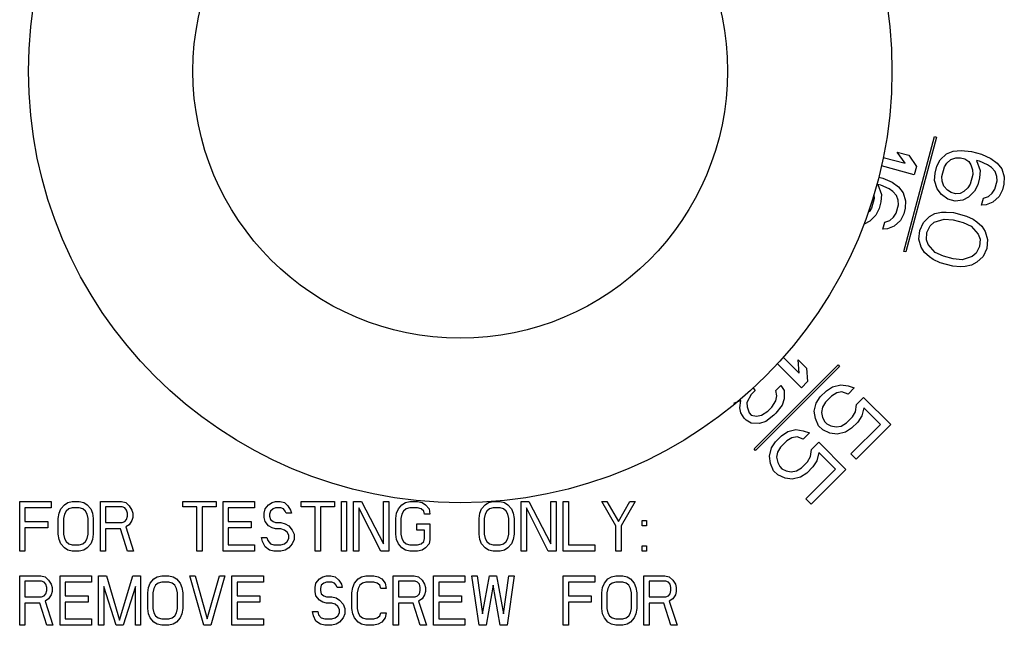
# Model space of a CAD drawing. Extents: x 4 to 119, y 2 to 81.
# Tile 18 of 28: x 66.112 to 67.107, y 45.784 to 46.396. Entities that reach past the tile are written whole.
import ezdxf

# ---------------------------------------------------------------- set-up
doc = ezdxf.new("R2010")
doc.units = 0
doc.layers.add('BODY', color=3, linetype='CONTINUOUS')

msp = doc.modelspace()

# ---------------------------------------------------------------- linework, layer by layer
at = {"layer": 'BODY', "linetype": 'CONTINUOUS'}
for p, q in [((67.00537, 46.16205), (67.03643, 46.27796)), ((67.03836, 46.27744), (67.00731, 46.16153)), ((67.03643, 46.27796), (67.03836, 46.27744)), ((66.99872, 46.26218), (67.01023, 46.2591)), ((67.00653, 46.25103), (66.99872, 46.26218)), ((67.01023, 46.2591), (67.01804, 46.24795)), ((67.04208, 46.25466), (67.04829, 46.26055)), ((67.04829, 46.26055), (67.05517, 46.26323)), ((67.05517, 46.26323), (67.06312, 46.26412)), ((67.06312, 46.26412), (67.07357, 46.26284)), ((67.07357, 46.26284), (67.08364, 46.26014)), ((67.08364, 46.26014), (67.09333, 46.25603)), ((67.01577, 46.2395), (66.98269, 46.24836)), ((66.98453, 46.25693), (67.00653, 46.25103)), ((67.01804, 46.24795), (67.01577, 46.2395)), ((67.03687, 46.24096), (67.03876, 46.24801)), ((67.03876, 46.24801), (67.04208, 46.25466)), ((67.04369, 46.23763), (67.04633, 46.24749)), ((67.04633, 46.24749), (67.0489, 46.25133)), ((67.0489, 46.25133), (67.05291, 46.25478)), ((67.05291, 46.25478), (67.05798, 46.25644)), ((67.05798, 46.25644), (67.06267, 46.25669)), ((67.06267, 46.25669), (67.06699, 46.25554)), ((67.06699, 46.25554), (67.07093, 46.25298)), ((67.07093, 46.25298), (67.07305, 46.24939)), ((67.07305, 46.24939), (67.07479, 46.24439)), ((67.07888, 46.25386), (67.08236, 46.24387)), ((67.08175, 46.25309), (67.07888, 46.25386)), ((67.09001, 46.24937), (67.08175, 46.25309)), ((67.09394, 46.24681), (67.09001, 46.24937)), ((67.09333, 46.25603), (67.09977, 46.25129)), ((67.09977, 46.25129), (67.10439, 46.24552)), ((67.03642, 46.23353), (67.03687, 46.24096)), ((67.04399, 46.23301), (67.04369, 46.23763)), ((67.0751, 46.23978), (67.07246, 46.22992)), ((67.07479, 46.24439), (67.0751, 46.23978)), ((67.08236, 46.24387), (67.08192, 46.23644)), ((67.09751, 46.24283), (67.09394, 46.24681)), ((67.09925, 46.23784), (67.09751, 46.24283)), ((67.09956, 46.23322), (67.09925, 46.23784)), ((67.10439, 46.24552), (67.10682, 46.23732)), ((67.10682, 46.23732), (67.10637, 46.22989)), ((66.97922, 46.22967), (66.98271, 46.21967)), ((66.98209, 46.2289), (66.97922, 46.22967)), ((66.97997, 46.23701), (66.98398, 46.23594)), ((66.99035, 46.22517), (66.98209, 46.2289)), ((66.98398, 46.23594), (66.99367, 46.23183)), ((66.99367, 46.23183), (67.00011, 46.22709)), ((67.03885, 46.22533), (67.03642, 46.23353)), ((67.04574, 46.22802), (67.04399, 46.23301)), ((67.0493, 46.22405), (67.04574, 46.22802)), ((67.07246, 46.22992), (67.06989, 46.22608)), ((67.08003, 46.2294), (67.0767, 46.22274)), ((67.08192, 46.23644), (67.08003, 46.2294)), ((67.09729, 46.22477), (67.09956, 46.23322)), ((67.10637, 46.22989), (67.10486, 46.22425)), ((66.97517, 46.21962), (66.97544, 46.21558)), ((66.98271, 46.21967), (66.98226, 46.21224)), ((66.99429, 46.22261), (66.99035, 46.22517)), ((66.99785, 46.21863), (66.99429, 46.22261)), ((66.99959, 46.21364), (66.99785, 46.21863)), ((67.00011, 46.22709), (67.00473, 46.22132)), ((67.00473, 46.22132), (67.00716, 46.21312)), ((67.04347, 46.21957), (67.03885, 46.22533)), ((67.04991, 46.21482), (67.04347, 46.21957)), ((67.05324, 46.22148), (67.0493, 46.22405)), ((67.05755, 46.22032), (67.05324, 46.22148)), ((67.06225, 46.22058), (67.05755, 46.22032)), ((67.06588, 46.22262), (67.06225, 46.22058)), ((67.06989, 46.22608), (67.06588, 46.22262)), ((67.0767, 46.22274), (67.0705, 46.21685)), ((67.08564, 46.21582), (67.09071, 46.21748)), ((67.09071, 46.21748), (67.09472, 46.22093)), ((67.09472, 46.22093), (67.09729, 46.22477)), ((67.10154, 46.2176), (67.09533, 46.21171)), ((67.10486, 46.22425), (67.10154, 46.2176)), ((66.97544, 46.21558), (66.9728, 46.20572)), ((66.98226, 46.21224), (66.98037, 46.2052)), ((66.99763, 46.20057), (66.9999, 46.20903)), ((66.9999, 46.20903), (66.99959, 46.21364)), ((67.00716, 46.21312), (67.00671, 46.20569)), ((67.0571, 46.21289), (67.04991, 46.21482)), ((67.06505, 46.21378), (67.0571, 46.21289)), ((67.0705, 46.21685), (67.06505, 46.21378)), ((67.08375, 46.20877), (67.08564, 46.21582)), ((67.08845, 46.20903), (67.08375, 46.20877)), ((67.09533, 46.21171), (67.08845, 46.20903)), ((66.9728, 46.20572), (66.97023, 46.20188)), ((66.97704, 46.19854), (66.97084, 46.19266)), ((66.98037, 46.2052), (66.97704, 46.19854)), ((66.99506, 46.19674), (66.99763, 46.20057)), ((67.0052, 46.20006), (67.00188, 46.1934)), ((67.00671, 46.20569), (67.0052, 46.20006)), ((67.0313, 46.19716), (67.03675, 46.20023)), ((67.03675, 46.20023), (67.04326, 46.20151)), ((67.04326, 46.20151), (67.04795, 46.20176)), ((67.04795, 46.20176), (67.05552, 46.20124)), ((67.05552, 46.20124), (67.06847, 46.19777)), ((67.06847, 46.19777), (67.07529, 46.19443)), ((66.97084, 46.19266), (66.96539, 46.18959)), ((66.9841, 46.18458), (66.98598, 46.19162)), ((66.98598, 46.19162), (66.99105, 46.19328)), ((66.99105, 46.19328), (66.99506, 46.19674)), ((67.00188, 46.1934), (66.99568, 46.18751)), ((67.0214, 46.18321), (67.0251, 46.19128)), ((67.0251, 46.19128), (67.0313, 46.19716)), ((67.02859, 46.18128), (67.03191, 46.18794)), ((67.03191, 46.18794), (67.03592, 46.19139)), ((67.03592, 46.19139), (67.04607, 46.19472)), ((67.04607, 46.19472), (67.05507, 46.19381)), ((67.05507, 46.19381), (67.06514, 46.19111)), ((67.06514, 46.19111), (67.0734, 46.18739)), ((67.07529, 46.19443), (67.07922, 46.19187)), ((67.07922, 46.19187), (67.08422, 46.18751)), ((66.98879, 46.18483), (66.9841, 46.18458)), ((66.99568, 46.18751), (66.98879, 46.18483)), ((67.02057, 46.17437), (67.0214, 46.18321)), ((67.02814, 46.17385), (67.02859, 46.18128)), ((67.0734, 46.18739), (67.08052, 46.17944)), ((67.08052, 46.17944), (67.08227, 46.17445)), ((67.08422, 46.18751), (67.08741, 46.18213)), ((67.08741, 46.18213), (67.08984, 46.17393)), ((67.023, 46.16617), (67.02057, 46.17437)), ((67.02988, 46.16886), (67.02814, 46.17385)), ((67.03701, 46.16091), (67.02988, 46.16886)), ((67.08227, 46.17445), (67.08182, 46.16702)), ((67.08984, 46.17393), (67.08901, 46.16509)), ((67.00731, 46.16153), (67.00537, 46.16205)), ((67.02618, 46.16079), (67.023, 46.16617)), ((67.03118, 46.15643), (67.02618, 46.16079)), ((67.04526, 46.15719), (67.03701, 46.16091)), ((67.07849, 46.16036), (67.07448, 46.15691)), ((67.08182, 46.16702), (67.07849, 46.16036)), ((67.08901, 46.16509), (67.08531, 46.15703)), ((67.03512, 46.15387), (67.03118, 46.15643)), ((67.04194, 46.15053), (67.03512, 46.15387)), ((67.05488, 46.14706), (67.04194, 46.15053)), ((67.05533, 46.15449), (67.04526, 46.15719)), ((67.06434, 46.15358), (67.05533, 46.15449)), ((67.07448, 46.15691), (67.06434, 46.15358)), ((67.07366, 46.14807), (67.06715, 46.14679)), ((67.0791, 46.15114), (67.07366, 46.14807)), ((67.08531, 46.15703), (67.0791, 46.15114)), ((67.06245, 46.14654), (67.05488, 46.14706)), ((67.06715, 46.14679), (67.06245, 46.14654)), ((66.90197, 46.02427), (66.87775, 46.04849)), ((66.88363, 46.05499), (66.89974, 46.03889)), ((66.89974, 46.03889), (66.89855, 46.05245)), ((66.89855, 46.05245), (66.90698, 46.04402)), ((66.85424, 45.9624), (66.9391, 46.04725)), ((66.94051, 46.04584), (66.85566, 45.96099)), ((66.90698, 46.04402), (66.90816, 46.03046)), ((66.9391, 46.04725), (66.94051, 46.04584)), ((66.90816, 46.03046), (66.90197, 46.02427)), ((66.85511, 46.02164), (66.85098, 46.01752)), ((66.853, 46.02375), (66.85511, 46.02164)), ((66.87595, 46.02142), (66.88111, 46.02658)), ((66.87705, 46.0162), (66.87595, 46.02142)), ((66.88111, 46.02658), (66.88429, 46.02133)), ((66.88429, 46.02133), (66.88438, 46.013)), ((66.92098, 46.01499), (66.92716, 46.02118)), ((66.92716, 46.02118), (66.93337, 46.02528)), ((66.93761, 46.01899), (66.93243, 46.01592)), ((66.93337, 46.02528), (66.94169, 46.02728)), ((66.94281, 46.01997), (66.93761, 46.01899)), ((66.94169, 46.02728), (66.94899, 46.02616)), ((66.94908, 46.01782), (66.94281, 46.01997)), ((66.94899, 46.02616), (66.95527, 46.02401)), ((66.95527, 46.02401), (66.94908, 46.01782)), ((66.84063, 46.01137), (66.83337, 46.00832)), ((66.83966, 46.00409), (66.84063, 46.01137)), ((66.85098, 46.01752), (66.8469, 46.00922)), ((66.8469, 46.00922), (66.84695, 46.00506)), ((66.87196, 46.00479), (66.87606, 46.011)), ((66.87606, 46.011), (66.87705, 46.0162)), ((66.88438, 46.013), (66.88236, 46.00677)), ((66.91488, 46.00047), (66.91687, 46.00878)), ((66.91687, 46.00878), (66.92098, 46.01499)), ((66.92624, 46.00973), (66.92317, 46.00455)), ((66.93243, 46.01592), (66.92624, 46.00973)), ((66.95753, 46.00732), (66.96475, 46.01453)), ((66.96475, 46.01453), (66.99213, 45.98715)), ((66.84076, 45.99887), (66.83966, 46.00409)), ((66.84394, 45.99362), (66.84076, 45.99887)), ((66.84695, 46.00506), (66.8491, 45.99878)), ((66.8491, 45.99878), (66.8512, 45.99667)), ((66.86162, 45.99656), (66.86783, 46.00067)), ((66.86783, 46.00067), (66.87196, 46.00479)), ((66.88236, 46.00677), (66.87619, 45.99849)), ((66.916, 45.99316), (66.91488, 46.00047)), ((66.92317, 46.00455), (66.92218, 45.99935)), ((66.92218, 45.99935), (66.92328, 45.99413)), ((66.95349, 45.99485), (66.95656, 46.00003)), ((66.95656, 46.00003), (66.95753, 46.00732)), ((66.96486, 46.00411), (66.96286, 45.9958)), ((66.98171, 45.98726), (66.96486, 46.00411)), ((66.84605, 45.99152), (66.84394, 45.99362)), ((66.85129, 45.98834), (66.84605, 45.99152)), ((66.8512, 45.99667), (66.85642, 45.99558)), ((66.85642, 45.99558), (66.86162, 45.99656)), ((66.86586, 45.99027), (66.85963, 45.98825)), ((66.87413, 45.99643), (66.86586, 45.99027)), ((66.87619, 45.99849), (66.87413, 45.99643)), ((66.9192, 45.98583), (66.916, 45.99316)), ((66.92328, 45.99413), (66.92541, 45.98994)), ((66.92541, 45.98994), (66.92751, 45.98783)), ((66.94213, 45.98559), (66.94731, 45.98866)), ((66.94731, 45.98866), (66.95349, 45.99485)), ((66.95876, 45.98959), (66.95257, 45.9834)), ((66.96286, 45.9958), (66.95876, 45.98959)), ((66.85963, 45.98825), (66.85129, 45.98834)), ((66.88179, 45.97581), (66.888, 45.97991)), ((66.888, 45.97991), (66.89632, 45.98191)), ((66.89632, 45.98191), (66.90362, 45.98079)), ((66.90362, 45.98079), (66.9099, 45.97864)), ((66.92341, 45.98162), (66.9192, 45.98583)), ((66.93074, 45.97842), (66.92341, 45.98162)), ((66.92751, 45.98783), (66.93171, 45.9857)), ((66.93171, 45.9857), (66.93693, 45.98461)), ((66.93693, 45.98461), (66.94213, 45.98559)), ((66.94636, 45.9793), (66.93805, 45.9773)), ((66.95257, 45.9834), (66.94636, 45.9793)), ((66.9518, 45.95736), (66.98171, 45.98726)), ((66.99213, 45.98715), (66.95707, 45.95209)), ((66.8715, 45.96341), (66.8756, 45.96962)), ((66.8756, 45.96962), (66.88179, 45.97581)), ((66.88706, 45.97054), (66.88087, 45.96436)), ((66.89223, 45.97361), (66.88706, 45.97054)), ((66.89743, 45.9746), (66.89223, 45.97361)), ((66.90371, 45.97245), (66.89743, 45.9746)), ((66.9099, 45.97864), (66.90371, 45.97245)), ((66.91216, 45.96194), (66.91937, 45.96916)), ((66.91937, 45.96916), (66.94676, 45.94178)), ((66.93805, 45.9773), (66.93074, 45.97842)), ((66.85566, 45.96099), (66.85424, 45.9624)), ((66.8695, 45.9551), (66.8715, 45.96341)), ((66.8778, 45.95918), (66.87681, 45.95398)), ((66.88087, 45.96436), (66.8778, 45.95918)), ((66.91119, 45.95466), (66.91216, 45.96194)), ((66.87062, 45.94779), (66.8695, 45.9551)), ((66.87681, 45.95398), (66.87791, 45.94875)), ((66.90193, 45.94329), (66.90812, 45.94948)), ((66.90812, 45.94948), (66.91119, 45.95466)), ((66.91749, 45.95042), (66.91338, 45.94421)), ((66.91948, 45.95874), (66.91749, 45.95042)), ((66.93633, 45.94189), (66.91948, 45.95874)), ((66.95707, 45.95209), (66.9518, 45.95736)), ((66.87383, 45.94046), (66.87062, 45.94779)), ((66.87804, 45.93625), (66.87383, 45.94046)), ((66.87791, 45.94875), (66.88004, 45.94456)), ((66.88004, 45.94456), (66.88214, 45.94246)), ((66.88214, 45.94246), (66.88633, 45.94033)), ((66.88633, 45.94033), (66.89155, 45.93923)), ((66.89155, 45.93923), (66.89675, 45.94022)), ((66.89675, 45.94022), (66.90193, 45.94329)), ((66.90643, 45.91198), (66.93633, 45.94189)), ((66.91338, 45.94421), (66.9072, 45.93803)), ((66.94676, 45.94178), (66.9117, 45.90672)), ((66.88537, 45.93305), (66.87804, 45.93625)), ((66.89267, 45.93193), (66.88537, 45.93305)), ((66.90099, 45.93392), (66.89267, 45.93193)), ((66.9072, 45.93803), (66.90099, 45.93392)), ((66.11226, 45.85924), (66.11226, 45.90924)), ((66.11226, 45.90924), (66.14413, 45.90924)), ((66.14413, 45.90924), (66.14413, 45.90286)), ((66.16096, 45.90818), (66.16538, 45.90924)), ((66.16538, 45.90924), (66.17247, 45.90924)), ((66.17247, 45.90924), (66.17689, 45.90818)), ((66.19372, 45.85924), (66.19372, 45.90924)), ((66.19372, 45.90924), (66.21497, 45.90924)), ((66.21497, 45.90924), (66.21939, 45.90818)), ((66.27695, 45.90392), (66.27695, 45.90924)), ((66.27695, 45.90924), (66.31059, 45.90924)), ((66.31059, 45.90924), (66.31059, 45.90392)), ((66.31767, 45.85924), (66.31767, 45.90924)), ((66.31767, 45.90924), (66.34955, 45.90924)), ((66.34955, 45.90924), (66.34955, 45.90286)), ((66.36726, 45.90818), (66.3708, 45.90924)), ((66.3708, 45.90924), (66.37523, 45.90924)), ((66.37523, 45.90924), (66.37965, 45.90818)), ((66.39648, 45.90392), (66.39648, 45.90924)), ((66.39648, 45.90924), (66.43012, 45.90924)), ((66.43012, 45.90924), (66.43012, 45.90392)), ((66.43721, 45.85924), (66.43721, 45.90924)), ((66.43721, 45.90924), (66.44252, 45.90924)), ((66.44252, 45.90924), (66.44252, 45.85924)), ((66.4496, 45.85924), (66.4496, 45.90924)), ((66.4496, 45.90924), (66.45757, 45.90924)), ((66.45757, 45.90924), (66.47971, 45.86669)), ((66.47971, 45.90924), (66.48502, 45.90924)), ((66.47971, 45.86669), (66.47971, 45.90924)), ((66.48502, 45.90924), (66.48502, 45.85924)), ((66.50184, 45.90818), (66.50627, 45.90924)), ((66.50627, 45.90924), (66.51424, 45.90924)), ((66.51424, 45.90924), (66.51866, 45.90818)), ((66.58596, 45.90818), (66.59038, 45.90924)), ((66.59038, 45.90924), (66.59747, 45.90924)), ((66.59747, 45.90924), (66.60189, 45.90818)), ((66.61872, 45.90924), (66.62669, 45.90924)), ((66.61872, 45.85924), (66.61872, 45.90924)), ((66.62669, 45.90924), (66.64882, 45.86669)), ((66.64882, 45.86669), (66.64882, 45.90924)), ((66.64882, 45.90924), (66.65413, 45.90924)), ((66.65413, 45.90924), (66.65413, 45.85924)), ((66.66122, 45.90924), (66.66653, 45.90924)), ((66.66122, 45.85924), (66.66122, 45.90924)), ((66.66653, 45.90924), (66.66653, 45.86562)), ((66.71434, 45.88477), (66.70018, 45.90924)), ((66.70018, 45.90924), (66.70549, 45.90924)), ((66.70549, 45.90924), (66.717, 45.88903)), ((66.717, 45.88903), (66.72851, 45.90924)), ((66.73382, 45.90924), (66.71965, 45.88477)), ((66.72851, 45.90924), (66.73382, 45.90924)), ((66.9117, 45.90672), (66.90643, 45.91198)), ((66.11757, 45.90286), (66.11757, 45.88903)), ((66.14413, 45.90286), (66.11757, 45.90286)), ((66.1521, 45.89754), (66.15387, 45.90179)), ((66.15387, 45.90179), (66.15741, 45.90605)), ((66.15741, 45.90605), (66.16096, 45.90818)), ((66.15919, 45.89967), (66.15741, 45.89647)), ((66.16184, 45.90179), (66.15919, 45.89967)), ((66.16538, 45.90286), (66.16184, 45.90179)), ((66.17247, 45.90286), (66.16538, 45.90286)), ((66.17601, 45.90179), (66.17247, 45.90286)), ((66.17866, 45.89967), (66.17601, 45.90179)), ((66.17689, 45.90818), (66.18044, 45.90605)), ((66.18044, 45.89647), (66.17866, 45.89967)), ((66.18044, 45.90605), (66.18398, 45.90179)), ((66.18398, 45.90179), (66.18575, 45.89754)), ((66.19903, 45.90392), (66.19903, 45.88796)), ((66.21585, 45.90392), (66.19903, 45.90392)), ((66.21851, 45.90286), (66.21585, 45.90392)), ((66.22028, 45.90073), (66.21851, 45.90286)), ((66.21939, 45.90818), (66.22294, 45.90499)), ((66.22116, 45.89754), (66.22028, 45.90073)), ((66.22294, 45.90499), (66.22559, 45.90073)), ((66.22559, 45.90073), (66.22648, 45.89754)), ((66.29111, 45.90392), (66.27695, 45.90392)), ((66.29111, 45.85924), (66.29111, 45.90392)), ((66.31059, 45.90392), (66.29642, 45.90392)), ((66.29642, 45.90392), (66.29642, 45.85924)), ((66.34955, 45.90286), (66.32299, 45.90286)), ((66.32299, 45.90286), (66.32299, 45.88903)), ((66.35929, 45.89754), (66.36017, 45.90179)), ((66.36017, 45.90179), (66.36372, 45.90605)), ((66.36372, 45.90605), (66.36726, 45.90818)), ((66.36549, 45.89967), (66.3646, 45.89647)), ((66.36814, 45.90179), (66.36549, 45.89967)), ((66.3708, 45.90286), (66.36814, 45.90179)), ((66.37611, 45.90286), (66.3708, 45.90286)), ((66.37877, 45.90179), (66.37611, 45.90286)), ((66.38054, 45.89967), (66.37877, 45.90179)), ((66.37965, 45.90818), (66.3832, 45.90499)), ((66.38142, 45.89754), (66.38054, 45.89967)), ((66.3832, 45.90499), (66.38585, 45.90073)), ((66.38585, 45.90073), (66.38674, 45.89754)), ((66.41064, 45.90392), (66.39648, 45.90392)), ((66.41064, 45.85924), (66.41064, 45.90392)), ((66.41596, 45.90392), (66.41596, 45.85924)), ((66.43012, 45.90392), (66.41596, 45.90392)), ((66.47705, 45.85924), (66.45491, 45.90286)), ((66.45491, 45.90286), (66.45491, 45.85924)), ((66.49299, 45.89754), (66.49476, 45.90179)), ((66.49476, 45.90179), (66.4983, 45.90605)), ((66.4983, 45.90605), (66.50184, 45.90818)), ((66.50007, 45.89967), (66.4983, 45.89647)), ((66.50273, 45.90179), (66.50007, 45.89967)), ((66.50627, 45.90286), (66.50273, 45.90179)), ((66.51424, 45.90286), (66.50627, 45.90286)), ((66.51778, 45.90179), (66.51424, 45.90286)), ((66.52044, 45.89967), (66.51778, 45.90179)), ((66.51866, 45.90818), (66.52221, 45.90605)), ((66.52132, 45.89647), (66.52044, 45.89967)), ((66.52221, 45.90605), (66.52575, 45.90179)), ((66.52575, 45.90179), (66.52663, 45.89647)), ((66.5771, 45.89754), (66.57887, 45.90179)), ((66.57887, 45.90179), (66.58241, 45.90605)), ((66.58241, 45.90605), (66.58596, 45.90818)), ((66.58419, 45.89967), (66.58241, 45.89647)), ((66.58684, 45.90179), (66.58419, 45.89967)), ((66.59038, 45.90286), (66.58684, 45.90179)), ((66.59747, 45.90286), (66.59038, 45.90286)), ((66.60101, 45.90179), (66.59747, 45.90286)), ((66.60366, 45.89967), (66.60101, 45.90179)), ((66.60189, 45.90818), (66.60544, 45.90605)), ((66.60544, 45.89647), (66.60366, 45.89967)), ((66.60544, 45.90605), (66.60898, 45.90179)), ((66.60898, 45.90179), (66.61075, 45.89754)), ((66.62403, 45.90286), (66.62403, 45.85924)), ((66.64616, 45.85924), (66.62403, 45.90286)), ((66.15122, 45.89222), (66.1521, 45.89754)), ((66.15122, 45.87626), (66.15122, 45.89222)), ((66.15741, 45.89647), (66.15653, 45.89222)), ((66.15653, 45.89222), (66.15653, 45.87626)), ((66.18132, 45.89222), (66.18044, 45.89647)), ((66.18132, 45.87626), (66.18132, 45.89222)), ((66.18575, 45.89754), (66.18663, 45.89222)), ((66.18663, 45.89222), (66.18663, 45.87626)), ((66.21851, 45.88903), (66.22028, 45.89115)), ((66.22028, 45.89115), (66.22116, 45.89435)), ((66.22116, 45.89435), (66.22116, 45.89754)), ((66.22559, 45.89009), (66.22294, 45.88584)), ((66.22648, 45.89328), (66.22559, 45.89009)), ((66.22648, 45.89754), (66.22648, 45.89328)), ((66.35929, 45.89328), (66.35929, 45.89754)), ((66.36017, 45.88903), (66.35929, 45.89328)), ((66.3646, 45.89647), (66.3646, 45.89435)), ((66.3646, 45.89435), (66.36549, 45.89115)), ((66.36549, 45.89115), (66.36814, 45.88903)), ((66.38674, 45.89754), (66.38142, 45.89754)), ((66.4921, 45.89222), (66.49299, 45.89754)), ((66.4921, 45.87626), (66.4921, 45.89222)), ((66.4983, 45.89647), (66.49741, 45.89222)), ((66.49741, 45.89222), (66.49741, 45.87626)), ((66.52663, 45.89647), (66.52132, 45.89647)), ((66.57622, 45.89222), (66.5771, 45.89754)), ((66.57622, 45.87626), (66.57622, 45.89222)), ((66.58241, 45.89647), (66.58153, 45.89222)), ((66.58153, 45.89222), (66.58153, 45.87626)), ((66.60632, 45.89222), (66.60544, 45.89647)), ((66.60632, 45.87626), (66.60632, 45.89222)), ((66.61075, 45.89754), (66.61163, 45.89222)), ((66.61163, 45.89222), (66.61163, 45.87626)), ((66.7409, 45.88477), (66.7409, 45.89009)), ((66.7409, 45.89009), (66.74533, 45.89009)), ((66.74533, 45.89009), (66.74533, 45.88477)), ((66.11757, 45.88903), (66.14059, 45.88903)), ((66.14059, 45.88265), (66.11757, 45.88265)), ((66.11757, 45.88265), (66.11757, 45.85924)), ((66.14059, 45.88903), (66.14059, 45.88265)), ((66.19903, 45.88796), (66.21585, 45.88796)), ((66.21408, 45.88158), (66.19903, 45.88158)), ((66.19903, 45.88158), (66.19903, 45.85924)), ((66.22116, 45.85924), (66.21408, 45.88158)), ((66.21585, 45.88796), (66.21851, 45.88903)), ((66.22294, 45.88584), (66.21939, 45.88371)), ((66.21939, 45.88371), (66.22736, 45.85924)), ((66.32299, 45.88903), (66.34601, 45.88903)), ((66.32299, 45.88265), (66.32299, 45.86562)), ((66.34601, 45.88265), (66.32299, 45.88265)), ((66.34601, 45.88903), (66.34601, 45.88265)), ((66.36372, 45.88477), (66.36017, 45.88903)), ((66.36726, 45.88265), (66.36372, 45.88477)), ((66.3708, 45.88158), (66.36726, 45.88265)), ((66.36814, 45.88903), (66.3708, 45.88796)), ((66.3708, 45.88796), (66.37611, 45.88796)), ((66.37611, 45.88158), (66.3708, 45.88158)), ((66.37611, 45.88796), (66.38054, 45.8869)), ((66.37965, 45.88052), (66.37611, 45.88158)), ((66.38231, 45.87839), (66.37965, 45.88052)), ((66.38054, 45.8869), (66.38408, 45.88477)), ((66.38408, 45.88477), (66.38762, 45.88052)), ((66.38762, 45.88052), (66.38939, 45.87626)), ((66.51335, 45.8869), (66.52663, 45.8869)), ((66.51335, 45.88052), (66.51335, 45.8869)), ((66.52132, 45.88052), (66.51335, 45.88052)), ((66.52132, 45.87201), (66.52132, 45.88052)), ((66.52663, 45.8869), (66.52663, 45.87094)), ((66.71434, 45.85924), (66.71434, 45.88477)), ((66.71965, 45.88477), (66.71965, 45.85924)), ((66.74533, 45.88477), (66.7409, 45.88477)), ((66.1521, 45.87094), (66.15122, 45.87626)), ((66.15387, 45.86669), (66.1521, 45.87094)), ((66.15653, 45.87626), (66.15741, 45.87201)), ((66.15741, 45.87201), (66.15919, 45.86881)), ((66.17866, 45.86881), (66.18044, 45.87201)), ((66.18044, 45.87201), (66.18132, 45.87626)), ((66.18575, 45.87094), (66.18398, 45.86669)), ((66.18663, 45.87626), (66.18575, 45.87094)), ((66.35663, 45.87307), (66.36195, 45.87307)), ((66.35752, 45.86881), (66.35663, 45.87307)), ((66.36195, 45.87307), (66.36283, 45.86988)), ((66.36283, 45.86988), (66.36549, 45.86669)), ((66.38408, 45.8752), (66.38231, 45.87839)), ((66.38231, 45.86881), (66.38408, 45.87201)), ((66.38408, 45.87201), (66.38408, 45.8752)), ((66.38939, 45.87094), (66.38762, 45.86669)), ((66.38939, 45.87626), (66.38939, 45.87094)), ((66.49299, 45.87094), (66.4921, 45.87626)), ((66.49476, 45.86669), (66.49299, 45.87094)), ((66.49741, 45.87626), (66.4983, 45.87201)), ((66.4983, 45.87201), (66.50007, 45.86881)), ((66.52044, 45.86881), (66.52132, 45.87201)), ((66.52663, 45.87094), (66.52575, 45.86669)), ((66.5771, 45.87094), (66.57622, 45.87626)), ((66.57887, 45.86669), (66.5771, 45.87094)), ((66.58153, 45.87626), (66.58241, 45.87201)), ((66.58241, 45.87201), (66.58419, 45.86881)), ((66.60366, 45.86881), (66.60544, 45.87201)), ((66.60544, 45.87201), (66.60632, 45.87626)), ((66.61075, 45.87094), (66.60898, 45.86669)), ((66.61163, 45.87626), (66.61075, 45.87094)), ((66.15741, 45.86243), (66.15387, 45.86669)), ((66.16096, 45.8603), (66.15741, 45.86243)), ((66.15919, 45.86881), (66.16184, 45.86669)), ((66.16538, 45.85924), (66.16096, 45.8603)), ((66.16184, 45.86669), (66.16538, 45.86562)), ((66.16538, 45.86562), (66.17247, 45.86562)), ((66.17247, 45.86562), (66.17601, 45.86669)), ((66.17689, 45.8603), (66.17247, 45.85924)), ((66.17601, 45.86669), (66.17866, 45.86881)), ((66.18044, 45.86243), (66.17689, 45.8603)), ((66.18398, 45.86669), (66.18044, 45.86243)), ((66.32299, 45.86562), (66.34955, 45.86562)), ((66.34955, 45.86562), (66.34955, 45.85924)), ((66.36017, 45.86349), (66.35752, 45.86881)), ((66.3646, 45.8603), (66.36017, 45.86349)), ((66.36903, 45.85924), (66.3646, 45.8603)), ((66.36549, 45.86669), (66.36903, 45.86562)), ((66.36903, 45.86562), (66.37611, 45.86562)), ((66.37611, 45.86562), (66.37965, 45.86669)), ((66.38054, 45.8603), (66.37611, 45.85924)), ((66.37965, 45.86669), (66.38231, 45.86881)), ((66.38408, 45.86243), (66.38054, 45.8603)), ((66.38762, 45.86669), (66.38408, 45.86243)), ((66.4983, 45.86243), (66.49476, 45.86669)), ((66.50184, 45.8603), (66.4983, 45.86243)), ((66.50007, 45.86881), (66.50273, 45.86669)), ((66.50627, 45.85924), (66.50184, 45.8603)), ((66.50273, 45.86669), (66.50627, 45.86562)), ((66.50627, 45.86562), (66.51424, 45.86562)), ((66.51424, 45.86562), (66.51778, 45.86669)), ((66.51866, 45.8603), (66.51424, 45.85924)), ((66.51778, 45.86669), (66.52044, 45.86881)), ((66.52221, 45.86243), (66.51866, 45.8603)), ((66.52575, 45.86669), (66.52221, 45.86243)), ((66.58241, 45.86243), (66.57887, 45.86669)), ((66.58596, 45.8603), (66.58241, 45.86243)), ((66.58419, 45.86881), (66.58684, 45.86669)), ((66.59038, 45.85924), (66.58596, 45.8603)), ((66.58684, 45.86669), (66.59038, 45.86562)), ((66.59038, 45.86562), (66.59747, 45.86562)), ((66.59747, 45.86562), (66.60101, 45.86669)), ((66.60189, 45.8603), (66.59747, 45.85924)), ((66.60101, 45.86669), (66.60366, 45.86881)), ((66.60544, 45.86243), (66.60189, 45.8603)), ((66.60898, 45.86669), (66.60544, 45.86243)), ((66.66653, 45.86562), (66.69309, 45.86562)), ((66.69309, 45.86562), (66.69309, 45.85924)), ((66.7409, 45.86456), (66.74533, 45.86456)), ((66.7409, 45.85924), (66.7409, 45.86456)), ((66.74533, 45.86456), (66.74533, 45.85924)), ((66.11757, 45.85924), (66.11226, 45.85924)), ((66.17247, 45.85924), (66.16538, 45.85924)), ((66.19903, 45.85924), (66.19372, 45.85924)), ((66.22736, 45.85924), (66.22116, 45.85924)), ((66.29642, 45.85924), (66.29111, 45.85924)), ((66.34955, 45.85924), (66.31767, 45.85924)), ((66.37611, 45.85924), (66.36903, 45.85924)), ((66.41596, 45.85924), (66.41064, 45.85924)), ((66.44252, 45.85924), (66.43721, 45.85924)), ((66.45491, 45.85924), (66.4496, 45.85924)), ((66.48502, 45.85924), (66.47705, 45.85924)), ((66.51424, 45.85924), (66.50627, 45.85924)), ((66.59747, 45.85924), (66.59038, 45.85924)), ((66.62403, 45.85924), (66.61872, 45.85924)), ((66.65413, 45.85924), (66.64616, 45.85924)), ((66.69309, 45.85924), (66.66122, 45.85924)), ((66.71965, 45.85924), (66.71434, 45.85924)), ((66.74533, 45.85924), (66.7409, 45.85924)), ((66.11226, 45.78424), (66.11226, 45.83424)), ((66.11226, 45.83424), (66.13351, 45.83424)), ((66.13351, 45.83424), (66.13794, 45.83318)), ((66.13794, 45.83318), (66.14148, 45.82998)), ((66.14148, 45.82998), (66.14413, 45.82573)), ((66.15299, 45.83424), (66.18486, 45.83424)), ((66.15299, 45.78424), (66.15299, 45.83424)), ((66.18486, 45.83424), (66.18486, 45.82786)), ((66.19195, 45.83424), (66.19991, 45.83424)), ((66.19195, 45.78424), (66.19195, 45.83424)), ((66.19991, 45.83424), (66.2132, 45.78956)), ((66.2132, 45.78956), (66.22648, 45.83424)), ((66.22648, 45.83424), (66.23445, 45.83424)), ((66.23445, 45.83424), (66.23445, 45.78424)), ((66.24419, 45.82679), (66.24773, 45.83105)), ((66.24773, 45.83105), (66.25127, 45.83318)), ((66.25127, 45.83318), (66.2557, 45.83424)), ((66.2557, 45.83424), (66.26278, 45.83424)), ((66.26278, 45.83424), (66.26721, 45.83318)), ((66.26721, 45.83318), (66.27075, 45.83105)), ((66.27075, 45.83105), (66.27429, 45.82679)), ((66.28403, 45.83424), (66.28934, 45.83424)), ((66.2982, 45.78424), (66.28403, 45.83424)), ((66.28934, 45.83424), (66.30174, 45.79062)), ((66.30174, 45.79062), (66.31413, 45.83424)), ((66.31945, 45.83424), (66.30528, 45.78424)), ((66.31413, 45.83424), (66.31945, 45.83424)), ((66.32653, 45.78424), (66.32653, 45.83424)), ((66.32653, 45.83424), (66.3584, 45.83424)), ((66.3584, 45.83424), (66.3584, 45.82786)), ((66.41153, 45.82679), (66.41507, 45.83105)), ((66.41507, 45.83105), (66.41861, 45.83318)), ((66.41861, 45.83318), (66.42215, 45.83424)), ((66.42215, 45.83424), (66.42658, 45.83424)), ((66.42658, 45.83424), (66.43101, 45.83318)), ((66.43101, 45.83318), (66.43455, 45.82998)), ((66.43455, 45.82998), (66.43721, 45.82573)), ((66.45049, 45.82679), (66.45403, 45.83105)), ((66.45403, 45.83105), (66.45757, 45.83318)), ((66.45757, 45.83318), (66.462, 45.83424)), ((66.462, 45.83424), (66.46997, 45.83424)), ((66.46997, 45.83424), (66.47439, 45.83318)), ((66.47439, 45.83318), (66.47794, 45.83105)), ((66.47794, 45.83105), (66.48148, 45.82679)), ((66.48945, 45.78424), (66.48945, 45.83424)), ((66.48945, 45.83424), (66.5107, 45.83424)), ((66.5107, 45.83424), (66.51512, 45.83318)), ((66.51512, 45.83318), (66.51866, 45.82998)), ((66.51866, 45.82998), (66.52132, 45.82573)), ((66.53018, 45.83424), (66.56205, 45.83424)), ((66.53018, 45.78424), (66.53018, 45.83424)), ((66.56205, 45.83424), (66.56205, 45.82786)), ((66.56913, 45.83424), (66.57445, 45.83424)), ((66.57622, 45.78424), (66.56913, 45.83424)), ((66.57445, 45.83424), (66.57976, 45.79594)), ((66.57976, 45.79594), (66.58684, 45.83424)), ((66.58684, 45.83424), (66.59393, 45.83424)), ((66.59393, 45.83424), (66.60101, 45.79594)), ((66.60101, 45.79594), (66.60632, 45.83424)), ((66.61163, 45.83424), (66.60455, 45.78424)), ((66.60632, 45.83424), (66.61163, 45.83424)), ((66.66122, 45.78424), (66.66122, 45.83424)), ((66.66122, 45.83424), (66.69309, 45.83424)), ((66.69309, 45.83424), (66.69309, 45.82786)), ((66.70283, 45.82679), (66.70637, 45.83105)), ((66.70637, 45.83105), (66.70991, 45.83318)), ((66.70991, 45.83318), (66.71434, 45.83424)), ((66.71434, 45.83424), (66.72143, 45.83424)), ((66.72143, 45.83424), (66.72585, 45.83318)), ((66.72585, 45.83318), (66.72939, 45.83105)), ((66.72939, 45.83105), (66.73294, 45.82679)), ((66.74268, 45.83424), (66.76393, 45.83424)), ((66.74268, 45.78424), (66.74268, 45.83424)), ((66.76393, 45.83424), (66.76835, 45.83318)), ((66.76835, 45.83318), (66.77189, 45.82998)), ((66.77189, 45.82998), (66.77455, 45.82573)), ((66.11757, 45.82892), (66.11757, 45.81296)), ((66.13439, 45.82892), (66.11757, 45.82892)), ((66.13705, 45.82786), (66.13439, 45.82892)), ((66.13882, 45.82573), (66.13705, 45.82786)), ((66.13971, 45.82254), (66.13882, 45.82573)), ((66.13971, 45.81935), (66.13971, 45.82254)), ((66.14413, 45.82573), (66.14502, 45.82254)), ((66.14502, 45.82254), (66.14502, 45.81828)), ((66.18486, 45.82786), (66.1583, 45.82786)), ((66.1583, 45.82786), (66.1583, 45.81403)), ((66.20965, 45.78424), (66.19726, 45.8236)), ((66.19726, 45.8236), (66.19726, 45.78424)), ((66.22913, 45.8236), (66.21674, 45.78424)), ((66.22913, 45.78424), (66.22913, 45.8236)), ((66.24153, 45.81722), (66.24241, 45.82254)), ((66.24241, 45.82254), (66.24419, 45.82679)), ((66.24773, 45.82147), (66.24684, 45.81722)), ((66.2495, 45.82466), (66.24773, 45.82147)), ((66.25215, 45.82679), (66.2495, 45.82466)), ((66.2557, 45.82786), (66.25215, 45.82679)), ((66.26278, 45.82786), (66.2557, 45.82786)), ((66.26632, 45.82679), (66.26278, 45.82786)), ((66.26898, 45.82466), (66.26632, 45.82679)), ((66.27075, 45.82147), (66.26898, 45.82466)), ((66.27163, 45.81722), (66.27075, 45.82147)), ((66.27429, 45.82679), (66.27606, 45.82254)), ((66.27606, 45.82254), (66.27695, 45.81722)), ((66.33184, 45.82786), (66.33184, 45.81403)), ((66.3584, 45.82786), (66.33184, 45.82786)), ((66.41064, 45.82254), (66.41153, 45.82679)), ((66.41064, 45.81828), (66.41064, 45.82254)), ((66.41684, 45.82466), (66.41596, 45.82147)), ((66.41596, 45.82147), (66.41596, 45.81935)), ((66.4195, 45.82679), (66.41684, 45.82466)), ((66.42215, 45.82786), (66.4195, 45.82679)), ((66.42747, 45.82786), (66.42215, 45.82786)), ((66.43012, 45.82679), (66.42747, 45.82786)), ((66.43189, 45.82466), (66.43012, 45.82679)), ((66.43278, 45.82254), (66.43189, 45.82466)), ((66.43809, 45.82254), (66.43278, 45.82254)), ((66.43721, 45.82573), (66.43809, 45.82254)), ((66.44783, 45.81722), (66.44872, 45.82254)), ((66.44872, 45.82254), (66.45049, 45.82679)), ((66.45403, 45.82147), (66.45314, 45.81722)), ((66.4558, 45.82466), (66.45403, 45.82147)), ((66.45846, 45.82679), (66.4558, 45.82466)), ((66.462, 45.82786), (66.45846, 45.82679)), ((66.46997, 45.82786), (66.462, 45.82786)), ((66.47351, 45.82679), (66.46997, 45.82786)), ((66.47616, 45.82466), (66.47351, 45.82679)), ((66.47705, 45.82147), (66.47616, 45.82466)), ((66.48236, 45.82147), (66.47705, 45.82147)), ((66.48148, 45.82679), (66.48236, 45.82147)), ((66.51158, 45.82892), (66.49476, 45.82892)), ((66.49476, 45.82892), (66.49476, 45.81296)), ((66.51424, 45.82786), (66.51158, 45.82892)), ((66.51601, 45.82573), (66.51424, 45.82786)), ((66.51689, 45.82254), (66.51601, 45.82573)), ((66.51689, 45.81935), (66.51689, 45.82254)), ((66.52132, 45.82573), (66.52221, 45.82254)), ((66.52221, 45.82254), (66.52221, 45.81828)), ((66.56205, 45.82786), (66.53549, 45.82786)), ((66.53549, 45.82786), (66.53549, 45.81403)), ((66.59038, 45.82466), (66.5833, 45.78424)), ((66.59747, 45.78424), (66.59038, 45.82466)), ((66.69309, 45.82786), (66.66653, 45.82786)), ((66.66653, 45.82786), (66.66653, 45.81403)), ((66.70018, 45.81722), (66.70106, 45.82254)), ((66.70106, 45.82254), (66.70283, 45.82679)), ((66.70637, 45.82147), (66.70549, 45.81722)), ((66.70814, 45.82466), (66.70637, 45.82147)), ((66.7108, 45.82679), (66.70814, 45.82466)), ((66.71434, 45.82786), (66.7108, 45.82679)), ((66.72143, 45.82786), (66.71434, 45.82786)), ((66.72497, 45.82679), (66.72143, 45.82786)), ((66.72762, 45.82466), (66.72497, 45.82679)), ((66.72939, 45.82147), (66.72762, 45.82466)), ((66.73028, 45.81722), (66.72939, 45.82147)), ((66.73294, 45.82679), (66.73471, 45.82254)), ((66.73471, 45.82254), (66.73559, 45.81722)), ((66.74799, 45.82892), (66.74799, 45.81296)), ((66.76481, 45.82892), (66.74799, 45.82892)), ((66.76747, 45.82786), (66.76481, 45.82892)), ((66.76924, 45.82573), (66.76747, 45.82786)), ((66.77012, 45.82254), (66.76924, 45.82573)), ((66.77012, 45.81935), (66.77012, 45.82254)), ((66.77455, 45.82573), (66.77544, 45.82254)), ((66.77544, 45.82254), (66.77544, 45.81828)), ((66.11757, 45.81296), (66.13439, 45.81296)), ((66.13439, 45.81296), (66.13705, 45.81403)), ((66.13705, 45.81403), (66.13882, 45.81616)), ((66.14148, 45.81084), (66.13794, 45.80871)), ((66.13882, 45.81616), (66.13971, 45.81935)), ((66.14413, 45.81509), (66.14148, 45.81084)), ((66.14502, 45.81828), (66.14413, 45.81509)), ((66.1583, 45.81403), (66.18132, 45.81403)), ((66.18132, 45.81403), (66.18132, 45.80764)), ((66.24153, 45.80126), (66.24153, 45.81722)), ((66.24684, 45.81722), (66.24684, 45.80126)), ((66.27163, 45.80126), (66.27163, 45.81722)), ((66.27695, 45.81722), (66.27695, 45.80126)), ((66.33184, 45.81403), (66.35486, 45.81403)), ((66.35486, 45.81403), (66.35486, 45.80764)), ((66.41153, 45.81403), (66.41064, 45.81828)), ((66.41507, 45.80977), (66.41153, 45.81403)), ((66.41861, 45.80764), (66.41507, 45.80977)), ((66.41596, 45.81935), (66.41684, 45.81616)), ((66.41684, 45.81616), (66.4195, 45.81403)), ((66.4195, 45.81403), (66.42215, 45.81296)), ((66.42215, 45.81296), (66.42747, 45.81296)), ((66.42747, 45.81296), (66.43189, 45.8119)), ((66.43189, 45.8119), (66.43544, 45.80977)), ((66.43544, 45.80977), (66.43898, 45.80552)), ((66.44783, 45.80126), (66.44783, 45.81722)), ((66.45314, 45.81722), (66.45314, 45.80126)), ((66.49476, 45.81296), (66.51158, 45.81296)), ((66.51158, 45.81296), (66.51424, 45.81403)), ((66.51424, 45.81403), (66.51601, 45.81616)), ((66.51866, 45.81084), (66.51512, 45.80871)), ((66.51601, 45.81616), (66.51689, 45.81935)), ((66.52132, 45.81509), (66.51866, 45.81084)), ((66.52221, 45.81828), (66.52132, 45.81509)), ((66.53549, 45.81403), (66.55851, 45.81403)), ((66.55851, 45.81403), (66.55851, 45.80764)), ((66.66653, 45.81403), (66.68955, 45.81403)), ((66.68955, 45.81403), (66.68955, 45.80764)), ((66.70018, 45.80126), (66.70018, 45.81722)), ((66.70549, 45.81722), (66.70549, 45.80126)), ((66.73028, 45.80126), (66.73028, 45.81722)), ((66.73559, 45.81722), (66.73559, 45.80126)), ((66.74799, 45.81296), (66.76481, 45.81296)), ((66.76481, 45.81296), (66.76747, 45.81403)), ((66.76747, 45.81403), (66.76924, 45.81616)), ((66.77189, 45.81084), (66.76835, 45.80871)), ((66.76924, 45.81616), (66.77012, 45.81935)), ((66.77455, 45.81509), (66.77189, 45.81084)), ((66.77544, 45.81828), (66.77455, 45.81509)), ((66.11757, 45.80658), (66.11757, 45.78424)), ((66.13262, 45.80658), (66.11757, 45.80658)), ((66.13971, 45.78424), (66.13262, 45.80658)), ((66.13794, 45.80871), (66.1459, 45.78424)), ((66.18132, 45.80764), (66.1583, 45.80764)), ((66.1583, 45.80764), (66.1583, 45.79062)), ((66.24241, 45.79594), (66.24153, 45.80126)), ((66.24684, 45.80126), (66.24773, 45.79701)), ((66.27075, 45.79701), (66.27163, 45.80126)), ((66.27695, 45.80126), (66.27606, 45.79594)), ((66.35486, 45.80764), (66.33184, 45.80764)), ((66.33184, 45.80764), (66.33184, 45.79062)), ((66.42215, 45.80658), (66.41861, 45.80764)), ((66.42747, 45.80658), (66.42215, 45.80658)), ((66.43101, 45.80552), (66.42747, 45.80658)), ((66.43366, 45.80339), (66.43101, 45.80552)), ((66.43544, 45.8002), (66.43366, 45.80339)), ((66.43544, 45.79701), (66.43544, 45.8002)), ((66.43898, 45.80552), (66.44075, 45.80126)), ((66.44075, 45.80126), (66.44075, 45.79594)), ((66.44872, 45.79594), (66.44783, 45.80126)), ((66.45314, 45.80126), (66.45403, 45.79701)), ((66.49476, 45.80658), (66.49476, 45.78424)), ((66.50981, 45.80658), (66.49476, 45.80658)), ((66.51689, 45.78424), (66.50981, 45.80658)), ((66.51512, 45.80871), (66.52309, 45.78424)), ((66.55851, 45.80764), (66.53549, 45.80764)), ((66.53549, 45.80764), (66.53549, 45.79062)), ((66.66653, 45.80764), (66.66653, 45.78424)), ((66.68955, 45.80764), (66.66653, 45.80764)), ((66.70106, 45.79594), (66.70018, 45.80126)), ((66.70549, 45.80126), (66.70637, 45.79701)), ((66.72939, 45.79701), (66.73028, 45.80126)), ((66.73559, 45.80126), (66.73471, 45.79594)), ((66.76304, 45.80658), (66.74799, 45.80658)), ((66.74799, 45.80658), (66.74799, 45.78424)), ((66.77012, 45.78424), (66.76304, 45.80658)), ((66.76835, 45.80871), (66.77632, 45.78424)), ((66.1583, 45.79062), (66.18486, 45.79062)), ((66.18486, 45.79062), (66.18486, 45.78424)), ((66.24419, 45.79169), (66.24241, 45.79594)), ((66.24773, 45.78743), (66.24419, 45.79169)), ((66.24773, 45.79701), (66.2495, 45.79382)), ((66.2495, 45.79382), (66.25215, 45.79169)), ((66.25215, 45.79169), (66.2557, 45.79062)), ((66.2557, 45.79062), (66.26278, 45.79062)), ((66.26278, 45.79062), (66.26632, 45.79169)), ((66.26632, 45.79169), (66.26898, 45.79382)), ((66.26898, 45.79382), (66.27075, 45.79701)), ((66.27429, 45.79169), (66.27075, 45.78743)), ((66.27606, 45.79594), (66.27429, 45.79169)), ((66.33184, 45.79062), (66.3584, 45.79062)), ((66.3584, 45.79062), (66.3584, 45.78424)), ((66.40887, 45.79382), (66.40799, 45.79807)), ((66.40799, 45.79807), (66.4133, 45.79807)), ((66.41153, 45.7885), (66.40887, 45.79382)), ((66.4133, 45.79807), (66.41419, 45.79488)), ((66.41419, 45.79488), (66.41684, 45.79169)), ((66.41684, 45.79169), (66.42038, 45.79062)), ((66.42038, 45.79062), (66.42747, 45.79062)), ((66.42747, 45.79062), (66.43101, 45.79169)), ((66.43101, 45.79169), (66.43366, 45.79382)), ((66.43366, 45.79382), (66.43544, 45.79701)), ((66.43898, 45.79169), (66.43544, 45.78743)), ((66.44075, 45.79594), (66.43898, 45.79169)), ((66.45049, 45.79169), (66.44872, 45.79594)), ((66.45403, 45.78743), (66.45049, 45.79169)), ((66.45403, 45.79701), (66.4558, 45.79382)), ((66.4558, 45.79382), (66.45846, 45.79169)), ((66.45846, 45.79169), (66.462, 45.79062)), ((66.462, 45.79062), (66.46997, 45.79062)), ((66.46997, 45.79062), (66.47351, 45.79169)), ((66.47351, 45.79169), (66.47616, 45.79382)), ((66.47616, 45.79382), (66.47705, 45.79701)), ((66.47705, 45.79701), (66.48236, 45.79701)), ((66.48148, 45.79169), (66.47794, 45.78743)), ((66.48236, 45.79701), (66.48148, 45.79169)), ((66.53549, 45.79062), (66.56205, 45.79062)), ((66.56205, 45.79062), (66.56205, 45.78424)), ((66.70283, 45.79169), (66.70106, 45.79594)), ((66.70637, 45.78743), (66.70283, 45.79169)), ((66.70637, 45.79701), (66.70814, 45.79382)), ((66.70814, 45.79382), (66.7108, 45.79169)), ((66.7108, 45.79169), (66.71434, 45.79062)), ((66.71434, 45.79062), (66.72143, 45.79062)), ((66.72143, 45.79062), (66.72497, 45.79169)), ((66.72497, 45.79169), (66.72762, 45.79382)), ((66.72762, 45.79382), (66.72939, 45.79701)), ((66.73294, 45.79169), (66.72939, 45.78743)), ((66.73471, 45.79594), (66.73294, 45.79169)), ((66.11757, 45.78424), (66.11226, 45.78424)), ((66.1459, 45.78424), (66.13971, 45.78424)), ((66.18486, 45.78424), (66.15299, 45.78424)), ((66.19726, 45.78424), (66.19195, 45.78424)), ((66.21674, 45.78424), (66.20965, 45.78424)), ((66.23445, 45.78424), (66.22913, 45.78424)), ((66.25127, 45.7853), (66.24773, 45.78743)), ((66.2557, 45.78424), (66.25127, 45.7853)), ((66.26278, 45.78424), (66.2557, 45.78424)), ((66.26721, 45.7853), (66.26278, 45.78424)), ((66.27075, 45.78743), (66.26721, 45.7853)), ((66.30528, 45.78424), (66.2982, 45.78424)), ((66.3584, 45.78424), (66.32653, 45.78424)), ((66.41596, 45.7853), (66.41153, 45.7885)), ((66.42038, 45.78424), (66.41596, 45.7853)), ((66.42747, 45.78424), (66.42038, 45.78424)), ((66.43189, 45.7853), (66.42747, 45.78424)), ((66.43544, 45.78743), (66.43189, 45.7853)), ((66.45757, 45.7853), (66.45403, 45.78743)), ((66.462, 45.78424), (66.45757, 45.7853)), ((66.46997, 45.78424), (66.462, 45.78424)), ((66.47439, 45.7853), (66.46997, 45.78424)), ((66.47794, 45.78743), (66.47439, 45.7853)), ((66.49476, 45.78424), (66.48945, 45.78424)), ((66.52309, 45.78424), (66.51689, 45.78424)), ((66.56205, 45.78424), (66.53018, 45.78424)), ((66.5833, 45.78424), (66.57622, 45.78424)), ((66.60455, 45.78424), (66.59747, 45.78424)), ((66.66653, 45.78424), (66.66122, 45.78424)), ((66.70991, 45.7853), (66.70637, 45.78743)), ((66.71434, 45.78424), (66.70991, 45.7853)), ((66.72143, 45.78424), (66.71434, 45.78424)), ((66.72585, 45.7853), (66.72143, 45.78424)), ((66.72939, 45.78743), (66.72585, 45.7853)), ((66.74799, 45.78424), (66.74268, 45.78424)), ((66.77632, 45.78424), (66.77012, 45.78424))]:
    msp.add_line(p, q, dxfattribs=at)
for radius in [0.4361, 0.27]:
    msp.add_circle((66.55726, 46.34424), radius, dxfattribs=at)

doc.saveas('drawing.dxf')
